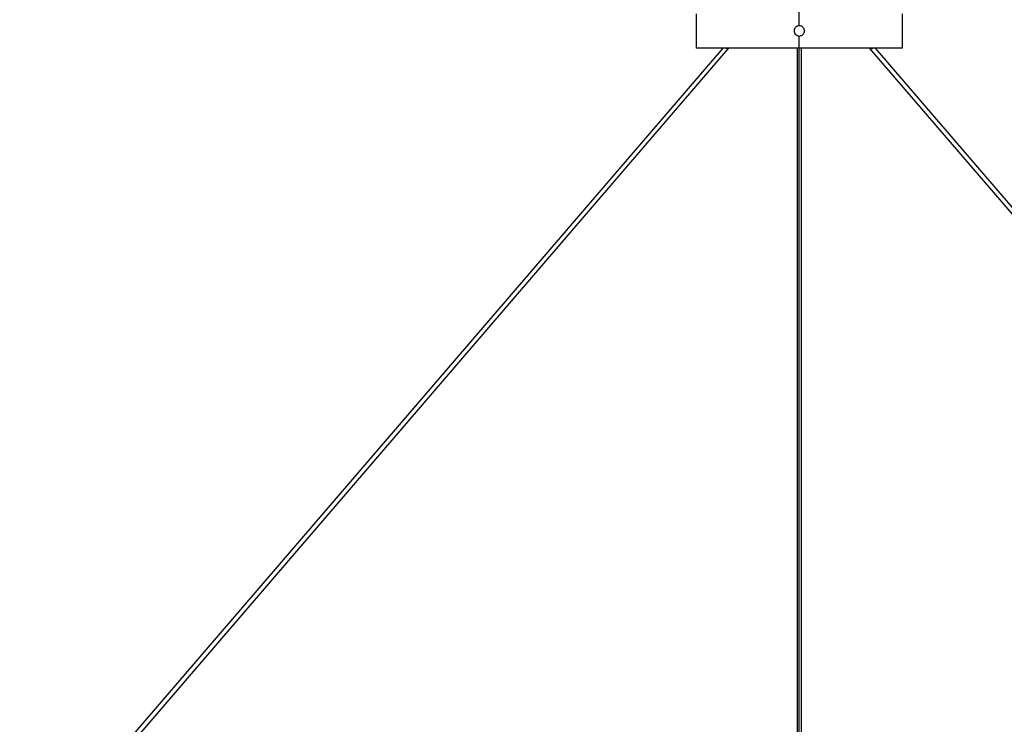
# Paper-space layout '_Derecha' of a CAD drawing. Header units: millimetres. Extents: x -549 to 547, y -18 to 950.
# Tile 25 of 44: x -227 to 60, y 187 to 392. Entities that reach past the tile are written whole.
import ezdxf

# ---------------------------------------------------------------- set-up
doc = ezdxf.new("R2010")
doc.units = ezdxf.units.MM

psp = doc.layouts.new('_Derecha')

# ---------------------------------------------------------------- linework, layer by layer
at = {"color": 7, "linetype": 'Continuous', "lineweight": 25}
for p, q in [((0, 390.5), (0, 919.78)), ((-30, 394), (-30, 383.99)), ((30, 383.99), (30, 394)), ((0, 0), (0, 387.5)), ((-226.96, 145.65), (-22.15, 384)), ((-225.38, 145.5), (-20.66, 383.75)), ((-20.66, 383.75), (-20.66, 384)), ((-0.65, 384), (-0.65, 0)), ((0.65, 0), (0.65, 384)), ((20.66, 383.75), (20.66, 384)), ((225.87, 144.93), (20.66, 383.75)), ((227.91, 144.54), (22.15, 384))]:
    psp.add_line(p, q, dxfattribs=at)
for points, knots in [([(1.5, 389), (1.5, 389.04), (1.5, 389.11), (1.48, 389.23), (1.46, 389.34), (1.43, 389.45), (1.37, 389.61), (1.26, 389.83), (1.07, 390.07), (0.83, 390.26), (0.48, 390.44), (0, 390.54), (-0.48, 390.44), (-0.83, 390.26), (-1.07, 390.07), (-1.26, 389.83), (-1.39, 389.59), (-1.46, 389.37), (-1.49, 389.19), (-1.5, 389.06), (-1.5, 389)], [0, 0, 0, 0, 0.024185, 0.048165, 0.072077, 0.096061, 0.120254, 0.185293, 0.250359, 0.315397, 0.380463, 0.500025, 0.619587, 0.684626, 0.749691, 0.814729, 0.879796, 0.919963, 0.959817, 1, 1, 1, 1]), ([(-1.5, 389), (-1.5, 388.96), (-1.5, 388.89), (-1.48, 388.77), (-1.46, 388.66), (-1.43, 388.55), (-1.37, 388.39), (-1.26, 388.17), (-1.07, 387.93), (-0.83, 387.74), (-0.48, 387.56), (0, 387.46), (0.48, 387.56), (0.83, 387.74), (1.07, 387.93), (1.26, 388.17), (1.39, 388.41), (1.46, 388.63), (1.49, 388.81), (1.5, 388.94), (1.5, 389)], [0, 0, 0, 0, 0.024184, 0.048163, 0.072075, 0.09606, 0.120254, 0.185293, 0.250359, 0.315397, 0.380463, 0.500025, 0.619587, 0.684626, 0.749691, 0.814729, 0.879796, 0.919965, 0.959818, 1, 1, 1, 1]), ([(0, 384), (-0.18, 384), (-0.55, 384), (-1.1, 384), (-1.65, 384), (-2.19, 384), (-2.74, 384), (-3.29, 384), (-3.83, 384), (-4.37, 384), (-4.92, 384), (-6.23, 384), (-8.3, 384), (-11.1, 384), (-13.82, 384), (-16.46, 384), (-18.95, 384), (-21.25, 384), (-23.33, 384), (-25.14, 384), (-26.68, 384), (-27.92, 384), (-28.88, 384), (-29.41, 384), (-29.69, 384), (-29.83, 384), (-29.93, 384), (-29.99, 384), (-30, 384), (-30, 384)], [0, 0, 0, 0, 0.011676, 0.023336, 0.034985, 0.046626, 0.058263, 0.0699, 0.081541, 0.09319, 0.104851, 0.116527, 0.178266, 0.240009, 0.304321, 0.368637, 0.434318, 0.500002, 0.565683, 0.631368, 0.69568, 0.759996, 0.821735, 0.883478, 0.906813, 0.930101, 0.953374, 0.976663, 1, 1, 1, 1]), ([(-20.66, 383.75), (-20.66, 383.75), (-20.67, 383.74), (-20.69, 383.73), (-20.72, 383.72), (-20.76, 383.72), (-20.82, 383.72), (-20.92, 383.74), (-21.03, 383.76), (-21.15, 383.79), (-21.28, 383.83), (-21.36, 383.86), (-21.4, 383.88)], [0, 0, 0, 0, 0.0641, 0.127421, 0.189584, 0.250228, 0.373863, 0.500123, 0.620081, 0.750058, 0.859361, 1, 1, 1, 1]), ([(-20.68, 383.83), (-20.67, 383.82), (-20.64, 383.79), (-20.65, 383.77), (-20.66, 383.75)], [0, 0, 0, 0, 0.1659821, 1, 1, 1, 1]), ([(30, 384), (30, 384), (30, 384), (29.98, 384), (29.96, 384), (29.92, 384), (29.88, 384), (29.82, 384), (29.76, 384), (29.68, 384), (29.6, 384), (29.36, 384), (28.88, 384), (27.92, 384), (26.68, 384), (25.14, 384), (23.33, 384), (21.25, 384), (18.95, 384), (16.46, 384), (13.82, 384), (11.1, 384), (8.3, 384), (6.06, 384), (4.38, 384), (3.29, 384), (2.19, 384), (1.1, 384), (0.37, 384), (0, 384)], [0, 0, 0, 0, 0.011676, 0.023336, 0.034984, 0.046625, 0.058262, 0.069899, 0.08154, 0.093189, 0.10485, 0.116527, 0.178266, 0.240009, 0.304321, 0.368637, 0.434318, 0.500002, 0.565683, 0.631368, 0.69568, 0.759996, 0.821735, 0.883478, 0.906813, 0.930102, 0.953375, 0.976664, 1, 1, 1, 1]), ([(20.66, 383.75), (20.65, 383.76), (20.65, 383.78), (20.65, 383.8), (20.67, 383.82), (20.68, 383.83)], [0, 0, 0, 0, 0.43506, 0.909448, 1, 1, 1, 1]), ([(21.4, 383.88), (21.38, 383.87), (21.33, 383.85), (21.27, 383.83), (21.21, 383.81), (21.13, 383.79), (21.03, 383.76), (20.92, 383.74), (20.82, 383.72), (20.74, 383.72), (20.68, 383.73), (20.67, 383.74), (20.66, 383.75)], [0, 0, 0, 0, 0.073817, 0.140746, 0.199807, 0.250239, 0.380105, 0.500194, 0.626348, 0.75011, 0.872687, 1, 1, 1, 1])]:
    psp.add_open_spline(points, degree=3, knots=knots, dxfattribs=at)

doc.saveas('drawing.dxf')
